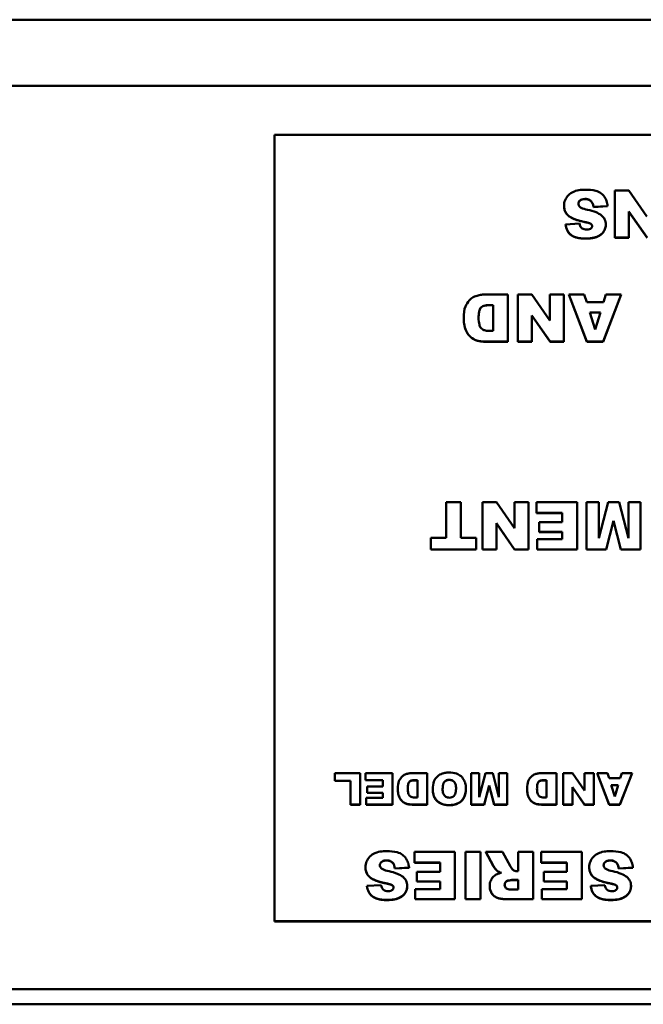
# Model space of a CAD drawing. Header units: inches. Extents: x 7.4 to 53, y 27.5 to 52.4.
# Tile 92 of 128: x 39.3 to 40.8, y 49.9 to 52.4. Entities that reach past the tile are written whole.
import ezdxf

# ---------------------------------------------------------------- set-up
doc = ezdxf.new("R2010")
doc.units = ezdxf.units.IN
doc.header["$MEASUREMENT"] = 0
doc.layers.add('Visible Edges(ANSI)', color=7, linetype='Continuous', lineweight=50)
doc.layers.add('Visible Tangent Edges(ANSI)', color=7, linetype='Continuous', lineweight=50)

msp = doc.modelspace()

# ---------------------------------------------------------------- linework, layer by layer
at = {"layer": 'Visible Edges(ANSI)'}
for p, q in [((24.3448, 52.3937), (51.8448, 52.3937)), ((39.919, 52.1057), (43.919, 52.1057)), ((39.919, 50.1421), (39.919, 52.1057)), ((40.8042, 51.9671), (40.7692, 51.9671)), ((40.7692, 51.9671), (40.7692, 51.8493)), ((40.8493, 51.9022), (40.8042, 51.9671)), ((40.6421, 51.9284), (40.6421, 51.9288)), ((40.7111, 51.9385), (40.7111, 51.9389)), ((40.7158, 51.9259), (40.7511, 51.9281)), ((40.7511, 51.9277), (40.7158, 51.9256)), ((40.7158, 51.9256), (40.7158, 51.9259)), ((40.7511, 51.9277), (40.7511, 51.9281)), ((40.8042, 51.9145), (40.8495, 51.8493)), ((40.8042, 51.8493), (40.8042, 51.9145)), ((40.8495, 51.8489), (40.8042, 51.9141)), ((40.681, 51.8844), (40.646, 51.8824)), ((40.646, 51.882), (40.646, 51.8824)), ((40.6971, 51.8875), (40.6971, 51.8878)), ((40.7095, 51.8831), (40.7095, 51.8835)), ((40.7466, 51.8813), (40.7466, 51.8817)), ((40.7692, 51.8493), (40.8042, 51.8493)), ((40.7692, 51.8489), (40.7692, 51.8493)), ((40.8042, 51.8489), (40.7692, 51.8489)), ((40.8042, 51.8489), (40.8042, 51.8493)), ((40.5018, 51.7075), (40.4467, 51.7075)), ((40.5018, 51.5897), (40.5018, 51.7075)), ((40.562, 51.7075), (40.527, 51.7075)), ((40.527, 51.7075), (40.527, 51.5897)), ((40.607, 51.6426), (40.562, 51.7075)), ((40.6419, 51.7075), (40.607, 51.7075)), ((40.607, 51.7075), (40.607, 51.6426)), ((40.6419, 51.5897), (40.6419, 51.7075)), ((40.6928, 51.7075), (40.654, 51.7075)), ((40.654, 51.7075), (40.6991, 51.5897)), ((40.654, 51.7071), (40.654, 51.7075)), ((40.6991, 51.5893), (40.654, 51.7071)), ((40.6988, 51.688), (40.6928, 51.7075)), ((40.7396, 51.5897), (40.7848, 51.7075)), ((40.7848, 51.7071), (40.7396, 51.5893)), ((40.7469, 51.7075), (40.741, 51.688)), ((40.7848, 51.7075), (40.7469, 51.7075)), ((40.7848, 51.7071), (40.7848, 51.7075)), ((40.4556, 51.6807), (40.4647, 51.6807)), ((40.4647, 51.6804), (40.4556, 51.6804)), ((40.4647, 51.6807), (40.4647, 51.6163)), ((40.741, 51.688), (40.6988, 51.688)), ((40.562, 51.6549), (40.6073, 51.5897)), ((40.562, 51.5897), (40.562, 51.6549)), ((40.6073, 51.5893), (40.562, 51.6545)), ((40.7066, 51.6625), (40.7329, 51.6625)), ((40.7198, 51.6202), (40.7066, 51.6625)), ((40.7328, 51.6621), (40.7067, 51.6621)), ((40.7329, 51.6625), (40.7198, 51.6202)), ((40.3914, 51.6478), (40.3914, 51.6482)), ((40.4647, 51.6163), (40.4555, 51.6163)), ((40.4467, 51.5897), (40.5018, 51.5897)), ((40.5018, 51.5893), (40.4467, 51.5893)), ((40.5018, 51.5893), (40.5018, 51.5897)), ((40.527, 51.5897), (40.562, 51.5897)), ((40.527, 51.5893), (40.527, 51.5897)), ((40.562, 51.5893), (40.527, 51.5893)), ((40.562, 51.5893), (40.562, 51.5897)), ((40.6073, 51.5897), (40.6419, 51.5897)), ((40.6073, 51.5893), (40.6073, 51.5897)), ((40.6419, 51.5893), (40.6073, 51.5893)), ((40.6419, 51.5893), (40.6419, 51.5897)), ((40.6991, 51.5897), (40.7396, 51.5897)), ((40.6991, 51.5893), (40.6991, 51.5897)), ((40.7396, 51.5893), (40.6991, 51.5893)), ((40.7396, 51.5893), (40.7396, 51.5897)), ((40.3844, 51.1883), (40.3473, 51.1883)), ((40.3473, 51.1883), (40.3473, 51.0996)), ((40.3844, 51.0996), (40.3844, 51.1883)), ((40.4734, 51.1883), (40.4384, 51.1883)), ((40.4384, 51.1883), (40.4384, 51.0705)), ((40.5184, 51.1235), (40.4734, 51.1883)), ((40.5533, 51.1883), (40.5184, 51.1883)), ((40.5184, 51.1883), (40.5184, 51.1235)), ((40.5533, 51.0705), (40.5533, 51.1883)), ((40.6747, 51.1883), (40.5735, 51.1883)), ((40.5735, 51.1883), (40.5735, 51.1617)), ((40.6747, 51.0705), (40.6747, 51.1883)), ((40.7289, 51.1883), (40.6985, 51.1883)), ((40.6985, 51.1883), (40.6985, 51.0705)), ((40.7522, 51.1883), (40.7289, 51.0984)), ((40.7289, 51.0984), (40.7289, 51.1883)), ((40.7797, 51.1883), (40.7522, 51.1883)), ((40.803, 51.0984), (40.7797, 51.1883)), ((40.8334, 51.1883), (40.803, 51.1883)), ((40.803, 51.1883), (40.803, 51.0984)), ((40.8334, 51.0705), (40.8334, 51.1883)), ((40.5735, 51.1617), (40.6375, 51.1617)), ((40.5735, 51.1613), (40.5735, 51.1617)), ((40.6375, 51.1613), (40.5735, 51.1613)), ((40.6375, 51.1617), (40.6375, 51.1384)), ((40.4734, 51.1357), (40.5187, 51.0705)), ((40.4734, 51.0705), (40.4734, 51.1357)), ((40.5187, 51.0701), (40.4734, 51.1353)), ((40.6375, 51.1384), (40.5799, 51.1384)), ((40.5799, 51.1384), (40.5799, 51.1144)), ((40.7472, 51.0705), (40.7658, 51.1422)), ((40.7658, 51.1418), (40.7472, 51.0701)), ((40.7658, 51.1422), (40.7845, 51.0705)), ((40.7658, 51.1418), (40.7658, 51.1422)), ((40.7845, 51.0701), (40.7658, 51.1418)), ((40.5799, 51.1144), (40.6375, 51.1144)), ((40.5799, 51.114), (40.5799, 51.1144)), ((40.6375, 51.114), (40.5799, 51.114)), ((40.6375, 51.1144), (40.6375, 51.0957)), ((40.3094, 51.0996), (40.3094, 51.0705)), ((40.3473, 51.0996), (40.3094, 51.0996)), ((40.4222, 51.0996), (40.3844, 51.0996)), ((40.4222, 51.0705), (40.4222, 51.0996)), ((40.5754, 51.0957), (40.5754, 51.0705)), ((40.6375, 51.0957), (40.5754, 51.0957)), ((40.3094, 51.0705), (40.4222, 51.0705)), ((40.3094, 51.0701), (40.3094, 51.0705)), ((40.4222, 51.0701), (40.3094, 51.0701)), ((40.4222, 51.0701), (40.4222, 51.0705)), ((40.4384, 51.0705), (40.4734, 51.0705)), ((40.4384, 51.0701), (40.4384, 51.0705)), ((40.4734, 51.0701), (40.4384, 51.0701)), ((40.4734, 51.0701), (40.4734, 51.0705)), ((40.5187, 51.0705), (40.5533, 51.0705)), ((40.5187, 51.0701), (40.5187, 51.0705)), ((40.5533, 51.0701), (40.5187, 51.0701)), ((40.5533, 51.0701), (40.5533, 51.0705)), ((40.5754, 51.0705), (40.6747, 51.0705)), ((40.5754, 51.0701), (40.5754, 51.0705)), ((40.6747, 51.0701), (40.5754, 51.0701)), ((40.6747, 51.0701), (40.6747, 51.0705)), ((40.6985, 51.0705), (40.7472, 51.0705)), ((40.6985, 51.0701), (40.6985, 51.0705)), ((40.7472, 51.0701), (40.6985, 51.0701)), ((40.7472, 51.0701), (40.7472, 51.0705)), ((40.7845, 51.0705), (40.8334, 51.0705)), ((40.7845, 51.0701), (40.7845, 51.0705)), ((40.8334, 51.0701), (40.7845, 51.0701)), ((40.8334, 51.0701), (40.8334, 51.0705)), ((40.133, 50.5118), (40.0697, 50.5118)), ((40.0697, 50.5118), (40.0697, 50.4925)), ((40.133, 50.4333), (40.133, 50.5118)), ((40.2138, 50.5118), (40.1463, 50.5118)), ((40.1463, 50.5118), (40.1463, 50.4941)), ((40.1463, 50.4941), (40.189, 50.4941)), ((40.1463, 50.4937), (40.1463, 50.4941)), ((40.189, 50.4937), (40.1463, 50.4937)), ((40.189, 50.4941), (40.189, 50.4786)), ((40.2138, 50.4333), (40.2138, 50.5118)), ((40.3004, 50.5118), (40.2637, 50.5118)), ((40.2696, 50.494), (40.2757, 50.494)), ((40.2757, 50.4936), (40.2696, 50.4936)), ((40.2757, 50.494), (40.2757, 50.4511)), ((40.3004, 50.4333), (40.3004, 50.5118)), ((40.43, 50.5118), (40.4098, 50.5118)), ((40.4098, 50.5118), (40.4098, 50.4333)), ((40.4456, 50.5118), (40.43, 50.4519)), ((40.43, 50.4519), (40.43, 50.5118)), ((40.4639, 50.5118), (40.4456, 50.5118)), ((40.4795, 50.4519), (40.4639, 50.5118)), ((40.4997, 50.5118), (40.4795, 50.5118)), ((40.4795, 50.5118), (40.4795, 50.4519)), ((40.4997, 50.4333), (40.4997, 50.5118)), ((40.6234, 50.5118), (40.5867, 50.5118)), ((40.5926, 50.494), (40.5987, 50.494)), ((40.5987, 50.4936), (40.5926, 50.4936)), ((40.5987, 50.494), (40.5987, 50.4511)), ((40.6234, 50.4333), (40.6234, 50.5118)), ((40.6635, 50.5118), (40.6402, 50.5118)), ((40.6402, 50.5118), (40.6402, 50.4333)), ((40.6935, 50.4686), (40.6635, 50.5118)), ((40.7168, 50.5118), (40.6935, 50.5118)), ((40.6935, 50.5118), (40.6935, 50.4686)), ((40.7168, 50.4333), (40.7168, 50.5118)), ((40.7507, 50.5118), (40.7249, 50.5118)), ((40.7249, 50.5118), (40.7549, 50.4333)), ((40.7249, 50.5115), (40.7249, 50.5118)), ((40.7549, 50.4329), (40.7249, 50.5115)), ((40.7547, 50.4988), (40.7507, 50.5118)), ((40.7828, 50.4988), (40.7547, 50.4988)), ((40.7819, 50.4333), (40.812, 50.5118)), ((40.812, 50.5115), (40.7819, 50.4329)), ((40.7868, 50.5118), (40.7828, 50.4988)), ((40.812, 50.5118), (40.7868, 50.5118)), ((40.812, 50.5115), (40.812, 50.5118)), ((40.0697, 50.4925), (40.1083, 50.4925)), ((40.0697, 50.4921), (40.0697, 50.4925)), ((40.1083, 50.4921), (40.0697, 50.4921)), ((40.1083, 50.4925), (40.1083, 50.4333)), ((40.189, 50.4786), (40.1505, 50.4786)), ((40.1505, 50.4786), (40.1505, 50.4626)), ((40.2268, 50.4719), (40.2268, 50.4723)), ((40.3141, 50.4716), (40.3141, 50.472)), ((40.397, 50.4722), (40.397, 50.4726)), ((40.4423, 50.4333), (40.4547, 50.4811)), ((40.4547, 50.4807), (40.4423, 50.4329)), ((40.4547, 50.4811), (40.4672, 50.4333)), ((40.4547, 50.4807), (40.4547, 50.4811)), ((40.4672, 50.4329), (40.4547, 50.4807)), ((40.5498, 50.4719), (40.5498, 50.4723)), ((40.6635, 50.4768), (40.6937, 50.4333)), ((40.6635, 50.4333), (40.6635, 50.4768)), ((40.6937, 50.4329), (40.6635, 50.4764)), ((40.7599, 50.4818), (40.7775, 50.4818)), ((40.7687, 50.4536), (40.7599, 50.4818)), ((40.7773, 50.4815), (40.76, 50.4815)), ((40.7775, 50.4818), (40.7687, 50.4536)), ((40.1475, 50.4501), (40.1475, 50.4333)), ((40.189, 50.4501), (40.1475, 50.4501)), ((40.1505, 50.4626), (40.189, 50.4626)), ((40.1505, 50.4622), (40.1505, 50.4626)), ((40.189, 50.4622), (40.1505, 50.4622)), ((40.189, 50.4626), (40.189, 50.4501)), ((40.2757, 50.4511), (40.2695, 50.4511)), ((40.5987, 50.4511), (40.5925, 50.4511)), ((40.1083, 50.4333), (40.133, 50.4333)), ((40.1083, 50.4329), (40.1083, 50.4333)), ((40.133, 50.4329), (40.1083, 50.4329)), ((40.133, 50.4329), (40.133, 50.4333)), ((40.1475, 50.4333), (40.2138, 50.4333)), ((40.1475, 50.4329), (40.1475, 50.4333)), ((40.2138, 50.4329), (40.1475, 50.4329)), ((40.2138, 50.4329), (40.2138, 50.4333)), ((40.2637, 50.4333), (40.3004, 50.4333)), ((40.3004, 50.4329), (40.2637, 50.4329)), ((40.3004, 50.4329), (40.3004, 50.4333)), ((40.4098, 50.4333), (40.4423, 50.4333)), ((40.4098, 50.4329), (40.4098, 50.4333)), ((40.4423, 50.4329), (40.4098, 50.4329)), ((40.4423, 50.4329), (40.4423, 50.4333)), ((40.4672, 50.4333), (40.4997, 50.4333)), ((40.4672, 50.4329), (40.4672, 50.4333)), ((40.4997, 50.4329), (40.4672, 50.4329)), ((40.4997, 50.4329), (40.4997, 50.4333)), ((40.5867, 50.4333), (40.6234, 50.4333)), ((40.6234, 50.4329), (40.5867, 50.4329)), ((40.6234, 50.4329), (40.6234, 50.4333)), ((40.6402, 50.4333), (40.6635, 50.4333)), ((40.6402, 50.4329), (40.6402, 50.4333)), ((40.6635, 50.4329), (40.6402, 50.4329)), ((40.6635, 50.4329), (40.6635, 50.4333)), ((40.6937, 50.4333), (40.7168, 50.4333)), ((40.6937, 50.4329), (40.6937, 50.4333)), ((40.7168, 50.4329), (40.6937, 50.4329)), ((40.7168, 50.4329), (40.7168, 50.4333)), ((40.7549, 50.4333), (40.7819, 50.4333)), ((40.7549, 50.4329), (40.7549, 50.4333)), ((40.7819, 50.4329), (40.7549, 50.4329)), ((40.7819, 50.4329), (40.7819, 50.4333)), ((40.3695, 50.3149), (40.2684, 50.3149)), ((40.2684, 50.3149), (40.2684, 50.2882)), ((40.3695, 50.1971), (40.3695, 50.3149)), ((40.3961, 50.3149), (40.3961, 50.1971)), ((40.4333, 50.3149), (40.3961, 50.3149)), ((40.4333, 50.1971), (40.4333, 50.3149)), ((40.4887, 50.3149), (40.4468, 50.3149)), ((40.4468, 50.3149), (40.4647, 50.2808)), ((40.4468, 50.3145), (40.4468, 50.3149)), ((40.4647, 50.2804), (40.4468, 50.3145)), ((40.5085, 50.2788), (40.4887, 50.3149)), ((40.5647, 50.3149), (40.5274, 50.3149)), ((40.5274, 50.3149), (40.5274, 50.267)), ((40.5647, 50.1971), (40.5647, 50.3149)), ((40.6865, 50.3149), (40.5853, 50.3149)), ((40.5853, 50.3149), (40.5853, 50.2882)), ((40.6865, 50.1971), (40.6865, 50.3149)), ((40.1458, 50.2762), (40.1458, 50.2766)), ((40.2149, 50.2863), (40.2149, 50.2866)), ((40.2195, 50.2737), (40.2549, 50.2759)), ((40.2549, 50.2755), (40.2195, 50.2733)), ((40.2195, 50.2733), (40.2195, 50.2737)), ((40.2549, 50.2755), (40.2549, 50.2759)), ((40.2684, 50.2882), (40.3324, 50.2882)), ((40.2684, 50.2879), (40.2684, 50.2882)), ((40.3324, 50.2879), (40.2684, 50.2879)), ((40.3324, 50.2882), (40.3324, 50.265)), ((40.5853, 50.2882), (40.6493, 50.2882)), ((40.5853, 50.2879), (40.5853, 50.2882)), ((40.6493, 50.2879), (40.5853, 50.2879)), ((40.6493, 50.2882), (40.6493, 50.265)), ((40.7051, 50.2762), (40.7051, 50.2766)), ((40.7741, 50.2863), (40.7741, 50.2866)), ((40.7787, 50.2737), (40.8141, 50.2759)), ((40.8141, 50.2755), (40.7787, 50.2733)), ((40.7787, 50.2733), (40.7787, 50.2737)), ((40.8141, 50.2755), (40.8141, 50.2759)), ((40.3324, 50.265), (40.2747, 50.265)), ((40.2747, 50.265), (40.2747, 50.241)), ((40.4758, 50.2668), (40.4758, 50.2671)), ((40.5274, 50.267), (40.5242, 50.267)), ((40.6493, 50.265), (40.5916, 50.265)), ((40.5916, 50.265), (40.5916, 50.241)), ((40.1848, 50.2322), (40.1498, 50.2302)), ((40.1498, 50.2298), (40.1498, 50.2302)), ((40.2008, 50.2352), (40.2008, 50.2356)), ((40.2133, 50.2309), (40.2133, 50.2313)), ((40.2504, 50.2291), (40.2504, 50.2295)), ((40.2702, 50.2222), (40.2702, 50.1971)), ((40.3324, 50.2222), (40.2702, 50.2222)), ((40.2747, 50.241), (40.3324, 50.241)), ((40.2747, 50.2406), (40.2747, 50.241)), ((40.3324, 50.2406), (40.2747, 50.2406)), ((40.3324, 50.241), (40.3324, 50.2222)), ((40.4565, 50.2293), (40.4565, 50.2297)), ((40.5118, 50.2448), (40.5274, 50.2448)), ((40.5274, 50.2444), (40.5118, 50.2444)), ((40.5274, 50.2448), (40.5274, 50.2209)), ((40.5871, 50.2222), (40.5871, 50.1971)), ((40.6493, 50.2222), (40.5871, 50.2222)), ((40.5916, 50.241), (40.6493, 50.241)), ((40.5916, 50.2406), (40.5916, 50.241)), ((40.6493, 50.2406), (40.5916, 50.2406)), ((40.6493, 50.241), (40.6493, 50.2222)), ((40.744, 50.2322), (40.709, 50.2302)), ((40.709, 50.2298), (40.709, 50.2302)), ((40.76, 50.2352), (40.76, 50.2356)), ((40.7725, 50.2309), (40.7725, 50.2313)), ((40.8096, 50.2291), (40.8096, 50.2295)), ((40.5274, 50.2209), (40.5113, 50.2209)), ((40.2702, 50.1971), (40.3695, 50.1971)), ((40.2702, 50.1967), (40.2702, 50.1971)), ((40.3695, 50.1967), (40.2702, 50.1967)), ((40.3695, 50.1967), (40.3695, 50.1971)), ((40.3961, 50.1971), (40.4333, 50.1971)), ((40.3961, 50.1967), (40.3961, 50.1971)), ((40.4333, 50.1967), (40.3961, 50.1967)), ((40.4333, 50.1967), (40.4333, 50.1971)), ((40.5029, 50.1971), (40.5647, 50.1971)), ((40.5647, 50.1967), (40.5029, 50.1967)), ((40.5647, 50.1967), (40.5647, 50.1971)), ((40.5871, 50.1971), (40.6865, 50.1971)), ((40.5871, 50.1967), (40.5871, 50.1971)), ((40.6865, 50.1967), (40.5871, 50.1967)), ((40.6865, 50.1967), (40.6865, 50.1971)), ((43.919, 50.1421), (39.919, 50.1421)), ((39.919, 50.1411), (39.919, 50.1421)), ((39.919, 50.1411), (43.919, 50.1411))]:
    msp.add_line(p, q, dxfattribs=at)
for points, degree, knots in [([(40.6953, 51.9691), (40.6899, 51.9691), (40.6844, 51.9688), (40.6727, 51.9668), (40.6685, 51.9651), (40.6613, 51.962), (40.657, 51.9592), (40.6489, 51.9512), (40.6464, 51.9466), (40.643, 51.9386), (40.6421, 51.9338), (40.6421, 51.9288)], 3, [-0.1116521, -0.1116521, -0.1116521, -0.1116521, -0.1016227, -0.1016227, -0.0895655, -0.0895655, -0.0666991, -0.0666991, -0.0389809, -0.0389809, 0, 0, 0, 0]), ([(40.7511, 51.9281), (40.7507, 51.9325), (40.7499, 51.9369), (40.747, 51.945), (40.745, 51.9487), (40.7412, 51.9539), (40.7388, 51.9571), (40.7311, 51.9628), (40.7263, 51.9648), (40.7132, 51.9685), (40.7039, 51.9691), (40.6953, 51.9691)], 3, [-0.2792457, -0.2792457, -0.2792457, -0.2792457, -0.2067611, -0.2067611, -0.1382631, -0.1382631, -0.1032784, -0.1032784, -0.0650505, -0.0650505, 0, 0, 0, 0]), ([(40.6781, 51.9339), (40.6781, 51.9346), (40.6782, 51.9353), (40.6785, 51.9367), (40.6787, 51.9374), (40.6797, 51.9395), (40.6807, 51.9407), (40.683, 51.9429), (40.6845, 51.9439), (40.6892, 51.9457), (40.6919, 51.946), (40.6946, 51.946)], 3, [-0.0719674, -0.0719674, -0.0719674, -0.0719674, -0.06379806, -0.06379806, -0.05568408, -0.05568408, -0.03812483, -0.03812483, -0.02053126, -0.02053126, 0, 0, 0, 0]), ([(40.6946, 51.9456), (40.6868, 51.9456), (40.6782, 51.9383), (40.6781, 51.9337)], 2, [0, 0, 0, 1, 1.97973, 1.97973, 1.97973]), ([(40.6946, 51.946), (40.6966, 51.946), (40.6986, 51.9458), (40.7023, 51.945), (40.704, 51.9444), (40.7078, 51.9423), (40.7096, 51.9408), (40.7111, 51.9389)], 3, [-0.04785209, -0.04785209, -0.04785209, -0.04785209, -0.0326965, -0.0326965, -0.01886617, -0.01886617, 0, 0, 0, 0]), ([(40.6421, 51.9288), (40.6421, 51.9253), (40.6426, 51.9218), (40.6445, 51.9156), (40.646, 51.9124), (40.6509, 51.9057), (40.6545, 51.9028), (40.6635, 51.8973), (40.6726, 51.8931), (40.6971, 51.8878)], 3, [-0.5995832, -0.5995832, -0.5995832, -0.5995832, -0.4581175, -0.4581175, -0.3374607, -0.3374607, -0.1905298, -0.1905298, 0, 0, 0, 0]), ([(40.6823, 51.9257), (40.6815, 51.9264), (40.6808, 51.9271), (40.6797, 51.9286), (40.6792, 51.9294), (40.6784, 51.9314), (40.6781, 51.9326), (40.6781, 51.9339)], 3, [-0.02452063, -0.02452063, -0.02452063, -0.02452063, -0.01688069, -0.01688069, -0.00993742, -0.00993742, 0, 0, 0, 0]), ([(40.7012, 51.9188), (40.6947, 51.9202), (40.6891, 51.9219), (40.6842, 51.9243), (40.6831, 51.9249), (40.6823, 51.9257)], 3, [-0.03678535, -0.03678535, -0.03678535, -0.03678535, -0.00878684, -0.00878684, 0, 0, 0, 0]), ([(40.7111, 51.9389), (40.7124, 51.9372), (40.7133, 51.9353), (40.7149, 51.931), (40.7154, 51.9284), (40.7158, 51.9259)], 3, [-0.03547416, -0.03547416, -0.03547416, -0.03547416, -0.01963103, -0.01963103, 0, 0, 0, 0]), ([(40.7361, 51.9045), (40.7321, 51.9079), (40.727, 51.9106), (40.7156, 51.9153), (40.7082, 51.9173), (40.7012, 51.9188)], 3, [-0.09455123, -0.09455123, -0.09455123, -0.09455123, -0.05439136, -0.05439136, 0, 0, 0, 0]), ([(40.7466, 51.8817), (40.7466, 51.8841), (40.7464, 51.8865), (40.7453, 51.8911), (40.7446, 51.8932), (40.7417, 51.8988), (40.7392, 51.9019), (40.7361, 51.9045)], 3, [-0.06735087, -0.06735087, -0.06735087, -0.06735087, -0.04875334, -0.04875334, -0.03105094, -0.03105094, 0, 0, 0, 0]), ([(40.646, 51.8824), (40.6467, 51.877), (40.6481, 51.8716), (40.6525, 51.8632), (40.6549, 51.8601), (40.6604, 51.8555), (40.6642, 51.8528), (40.6783, 51.8481), (40.6873, 51.8472), (40.6956, 51.8472)], 3, [-0.265126, -0.265126, -0.265126, -0.265126, -0.1774462, -0.1774462, -0.1131793, -0.1131793, -0.0632734, -0.0632734, 0, 0, 0, 0]), ([(40.6993, 51.8692), (40.6969, 51.8692), (40.6945, 51.8695), (40.6905, 51.8707), (40.6888, 51.8714), (40.6863, 51.8733), (40.6849, 51.8746), (40.6823, 51.879), (40.6815, 51.8817), (40.681, 51.8844)], 3, [-0.09840579, -0.09840579, -0.09840579, -0.09840579, -0.0658385, -0.0658385, -0.0397251, -0.0397251, -0.02123876, -0.02123876, 0, 0, 0, 0]), ([(40.6956, 51.8472), (40.7013, 51.8472), (40.7073, 51.8476), (40.7196, 51.8496), (40.7236, 51.8512), (40.7301, 51.8541), (40.7339, 51.8565), (40.7409, 51.8633), (40.743, 51.8672), (40.7458, 51.8738), (40.7466, 51.8777), (40.7466, 51.8817)], 3, [-0.09735248, -0.09735248, -0.09735248, -0.09735248, -0.08733388, -0.08733388, -0.07554372, -0.07554372, -0.05557704, -0.05557704, -0.03149812, -0.03149812, 0, 0, 0, 0]), ([(40.6971, 51.8878), (40.7014, 51.887), (40.7051, 51.886), (40.7082, 51.8845), (40.709, 51.884), (40.7095, 51.8835)], 3, [-0.02660079, -0.02660079, -0.02660079, -0.02660079, -0.00578557, -0.00578557, 0, 0, 0, 0]), ([(40.7123, 51.8785), (40.7123, 51.8779), (40.7122, 51.8773), (40.712, 51.8761), (40.7118, 51.8755), (40.711, 51.8739), (40.7103, 51.873), (40.7086, 51.8715), (40.7075, 51.8708), (40.7037, 51.8695), (40.7014, 51.8692), (40.6993, 51.8692)], 3, [-0.06266337, -0.06266337, -0.06266337, -0.06266337, -0.05428358, -0.05428358, -0.04620224, -0.04620224, -0.03049361, -0.03049361, -0.01657494, -0.01657494, 0, 0, 0, 0]), ([(40.7095, 51.8835), (40.7101, 51.8831), (40.7105, 51.8826), (40.7113, 51.8816), (40.7116, 51.8811), (40.7122, 51.8799), (40.7123, 51.8792), (40.7123, 51.8785)], 3, [-0.01527857, -0.01527857, -0.01527857, -0.01527857, -0.01009745, -0.01009745, -0.00551869, -0.00551869, 0, 0, 0, 0]), ([(40.4247, 51.7043), (40.4203, 51.7032), (40.4163, 51.7013), (40.4098, 51.6967), (40.4059, 51.6936), (40.3984, 51.6837), (40.3964, 51.6791), (40.3926, 51.6699), (40.3914, 51.6598), (40.3914, 51.6482)], 3, [-0.1581674, -0.1581674, -0.1581674, -0.1581674, -0.132027, -0.132027, -0.1115569, -0.1115569, -0.0901642, -0.0901642, 0, 0, 0, 0]), ([(40.4467, 51.7075), (40.4432, 51.7075), (40.4397, 51.7072), (40.4323, 51.7062), (40.4285, 51.7053), (40.4247, 51.7043)], 3, [-0.05661652, -0.05661652, -0.05661652, -0.05661652, -0.02996218, -0.02996218, 0, 0, 0, 0]), ([(40.4287, 51.6489), (40.4287, 51.6535), (40.4289, 51.6588), (40.4302, 51.6659), (40.431, 51.669), (40.4339, 51.6738), (40.4352, 51.6754), (40.4386, 51.6781), (40.4404, 51.6788), (40.4457, 51.6804), (40.4505, 51.6807), (40.4556, 51.6807)], 3, [-0.146535, -0.146535, -0.146535, -0.146535, -0.0984147, -0.0984147, -0.0714888, -0.0714888, -0.056406, -0.056406, -0.0389606, -0.0389606, 0, 0, 0, 0]), ([(40.4556, 51.6804), (40.4441, 51.6804), (40.4342, 51.6753), (40.4287, 51.6627), (40.4287, 51.6487)], 2, [0, 0, 0, 1, 2, 2.992859, 2.992859, 2.992859]), ([(40.4555, 51.6163), (40.4522, 51.6163), (40.4488, 51.6166), (40.4431, 51.618), (40.4406, 51.6189), (40.4361, 51.6218), (40.4348, 51.6234), (40.4324, 51.6265), (40.4313, 51.6293), (40.4292, 51.637), (40.4287, 51.643), (40.4287, 51.6489)], 3, [-0.1002979, -0.1002979, -0.1002979, -0.1002979, -0.0889751, -0.0889751, -0.0799888, -0.0799888, -0.0703121, -0.0703121, -0.0458612, -0.0458612, 0, 0, 0, 0]), ([(40.3914, 51.6482), (40.3914, 51.642), (40.392, 51.6357), (40.3948, 51.6226), (40.3969, 51.6174), (40.4016, 51.6091), (40.4048, 51.6046), (40.4142, 51.5968), (40.419, 51.5945), (40.4294, 51.5906), (40.438, 51.5897), (40.4467, 51.5897)], 3, [-0.176752, -0.176752, -0.176752, -0.176752, -0.15182, -0.15182, -0.1230042, -0.1230042, -0.094791, -0.094791, -0.066221, -0.066221, 0, 0, 0, 0]), ([(40.2489, 50.5097), (40.2461, 50.509), (40.2434, 50.5077), (40.239, 50.5047), (40.2365, 50.5026), (40.2314, 50.496), (40.2301, 50.4929), (40.2276, 50.4868), (40.2268, 50.4801), (40.2268, 50.4723)], 3, [-0.1054449, -0.1054449, -0.1054449, -0.1054449, -0.088018, -0.088018, -0.0743713, -0.0743713, -0.0601094, -0.0601094, 0, 0, 0, 0]), ([(40.2637, 50.5118), (40.2613, 50.5118), (40.259, 50.5116), (40.2541, 50.5109), (40.2515, 50.5104), (40.2489, 50.5097)], 3, [-0.03774435, -0.03774435, -0.03774435, -0.03774435, -0.01997479, -0.01997479, 0, 0, 0, 0]), ([(40.2516, 50.4728), (40.2516, 50.4758), (40.2518, 50.4794), (40.2527, 50.4841), (40.2532, 50.4862), (40.2551, 50.4894), (40.256, 50.4904), (40.2582, 50.4922), (40.2594, 50.4927), (40.263, 50.4938), (40.2662, 50.494), (40.2696, 50.494)], 3, [-0.09769002, -0.09769002, -0.09769002, -0.09769002, -0.06560983, -0.06560983, -0.04765919, -0.04765919, -0.03760398, -0.03760398, -0.0259737, -0.0259737, 0, 0, 0, 0]), ([(40.2696, 50.4936), (40.2619, 50.4936), (40.2553, 50.4902), (40.2517, 50.4819), (40.2516, 50.4726)], 2, [0, 0, 0, 1, 2, 2.989279, 2.989279, 2.989279]), ([(40.3547, 50.5132), (40.3511, 50.5132), (40.3475, 50.5129), (40.3408, 50.5117), (40.3377, 50.5108), (40.3312, 50.5078), (40.3274, 50.5053), (40.3217, 50.4993), (40.319, 50.4958), (40.3148, 50.4849), (40.3141, 50.4783), (40.3141, 50.472)], 3, [-0.2313697, -0.2313697, -0.2313697, -0.2313697, -0.1842829, -0.1842829, -0.1425294, -0.1425294, -0.0898686, -0.0898686, -0.0489073, -0.0489073, 0, 0, 0, 0]), ([(40.3388, 50.4717), (40.3388, 50.4775), (40.3395, 50.4826), (40.3418, 50.4882), (40.3428, 50.4896), (40.3454, 50.4922), (40.347, 50.4932), (40.3508, 50.4947), (40.3532, 50.4951), (40.3555, 50.4951)], 3, [-0.07584095, -0.07584095, -0.07584095, -0.07584095, -0.04621762, -0.04621762, -0.03199031, -0.03199031, -0.01778797, -0.01778797, 0, 0, 0, 0]), ([(40.3555, 50.4947), (40.3476, 50.4947), (40.3388, 50.4845), (40.3388, 50.4715)], 2, [0, 0, 0, 1, 1.992092, 1.992092, 1.992092]), ([(40.397, 50.4726), (40.397, 50.4764), (40.3967, 50.4801), (40.3953, 50.4871), (40.3943, 50.4902), (40.391, 50.4967), (40.3884, 50.5006), (40.3812, 50.5071), (40.3773, 50.5091), (40.3678, 50.5125), (40.3611, 50.5132), (40.3547, 50.5132)], 3, [-0.1540541, -0.1540541, -0.1540541, -0.1540541, -0.1276702, -0.1276702, -0.1042184, -0.1042184, -0.0769723, -0.0769723, -0.04865, -0.04865, 0, 0, 0, 0]), ([(40.3555, 50.4951), (40.3571, 50.4951), (40.3587, 50.4949), (40.3617, 50.4941), (40.3631, 50.4936), (40.3661, 50.4917), (40.3673, 50.4905), (40.3693, 50.4881), (40.3702, 50.4861), (40.372, 50.4805), (40.3723, 50.4764), (40.3723, 50.4728)], 3, [-0.06208102, -0.06208102, -0.06208102, -0.06208102, -0.05694469, -0.05694469, -0.05219523, -0.05219523, -0.04538502, -0.04538502, -0.02858013, -0.02858013, 0, 0, 0, 0]), ([(40.3723, 50.4726), (40.3723, 50.4843), (40.3633, 50.4947), (40.3555, 50.4947)], 2, [0.007987, 0.007987, 0.007987, 1, 2, 2, 2]), ([(40.572, 50.5097), (40.5691, 50.509), (40.5664, 50.5077), (40.562, 50.5047), (40.5595, 50.5026), (40.5544, 50.496), (40.5531, 50.4929), (40.5506, 50.4868), (40.5498, 50.4801), (40.5498, 50.4723)], 3, [-0.1054449, -0.1054449, -0.1054449, -0.1054449, -0.088018, -0.088018, -0.0743713, -0.0743713, -0.0601094, -0.0601094, 0, 0, 0, 0]), ([(40.5867, 50.5118), (40.5843, 50.5118), (40.582, 50.5116), (40.5771, 50.5109), (40.5745, 50.5104), (40.572, 50.5097)], 3, [-0.03774435, -0.03774435, -0.03774435, -0.03774435, -0.01997479, -0.01997479, 0, 0, 0, 0]), ([(40.5746, 50.4728), (40.5746, 50.4758), (40.5748, 50.4794), (40.5757, 50.4841), (40.5762, 50.4862), (40.5781, 50.4894), (40.579, 50.4904), (40.5812, 50.4922), (40.5824, 50.4927), (40.586, 50.4938), (40.5892, 50.494), (40.5926, 50.494)], 3, [-0.09769002, -0.09769002, -0.09769002, -0.09769002, -0.06560983, -0.06560983, -0.04765919, -0.04765919, -0.03760398, -0.03760398, -0.0259737, -0.0259737, 0, 0, 0, 0]), ([(40.5926, 50.4936), (40.5849, 50.4936), (40.5783, 50.4902), (40.5747, 50.4819), (40.5746, 50.4726)], 2, [0, 0, 0, 1, 2, 2.989279, 2.989279, 2.989279]), ([(40.2268, 50.4723), (40.2268, 50.4681), (40.2272, 50.464), (40.2291, 50.4552), (40.2305, 50.4518), (40.2336, 50.4462), (40.2357, 50.4433), (40.242, 50.438), (40.2452, 50.4365), (40.2521, 50.4339), (40.2579, 50.4333), (40.2637, 50.4333)], 3, [-0.1178347, -0.1178347, -0.1178347, -0.1178347, -0.1012133, -0.1012133, -0.0820028, -0.0820028, -0.063194, -0.063194, -0.0441473, -0.0441473, 0, 0, 0, 0]), ([(40.2695, 50.4511), (40.2673, 50.4511), (40.2651, 50.4512), (40.2612, 50.4522), (40.2596, 50.4528), (40.2566, 50.4547), (40.2557, 50.4558), (40.2541, 50.4579), (40.2534, 50.4597), (40.252, 50.4648), (40.2516, 50.4688), (40.2516, 50.4728)], 3, [-0.06686526, -0.06686526, -0.06686526, -0.06686526, -0.05931675, -0.05931675, -0.05332585, -0.05332585, -0.04687474, -0.04687474, -0.03057416, -0.03057416, 0, 0, 0, 0]), ([(40.3141, 50.472), (40.3141, 50.4685), (40.3144, 50.4649), (40.3157, 50.4584), (40.3166, 50.4553), (40.3202, 50.4474), (40.3231, 50.4442), (40.3286, 50.439), (40.3324, 50.4367), (40.3427, 50.4328), (40.3492, 50.4319), (40.3557, 50.4319)], 3, [-0.134884, -0.134884, -0.134884, -0.134884, -0.1201323, -0.1201323, -0.1068585, -0.1068585, -0.0839395, -0.0839395, -0.0489649, -0.0489649, 0, 0, 0, 0]), ([(40.3557, 50.4503), (40.3542, 50.4503), (40.3526, 50.4505), (40.3497, 50.4512), (40.3483, 50.4517), (40.3452, 50.4535), (40.344, 50.4547), (40.3419, 50.4571), (40.3409, 50.4591), (40.3391, 50.4644), (40.3388, 50.4682), (40.3388, 50.4717)], 3, [-0.06174991, -0.06174991, -0.06174991, -0.06174991, -0.05631971, -0.05631971, -0.05131621, -0.05131621, -0.0437547, -0.0437547, -0.027149, -0.027149, 0, 0, 0, 0]), ([(40.3723, 50.4728), (40.3723, 50.4677), (40.3717, 50.4631), (40.3694, 50.4576), (40.3683, 50.456), (40.3654, 50.4532), (40.3639, 50.4522), (40.3601, 50.4506), (40.3579, 50.4503), (40.3557, 50.4503)], 3, [-0.08158769, -0.08158769, -0.08158769, -0.08158769, -0.04780412, -0.04780412, -0.03118184, -0.03118184, -0.01672879, -0.01672879, 0, 0, 0, 0]), ([(40.3557, 50.4319), (40.3592, 50.4319), (40.3628, 50.4322), (40.3694, 50.4334), (40.3725, 50.4343), (40.3805, 50.4378), (40.384, 50.4406), (40.3897, 50.4463), (40.3921, 50.4501), (40.3962, 50.4601), (40.397, 50.4664), (40.397, 50.4726)], 3, [-0.1409845, -0.1409845, -0.1409845, -0.1409845, -0.1245515, -0.1245515, -0.1097142, -0.1097142, -0.0837186, -0.0837186, -0.0480771, -0.0480771, 0, 0, 0, 0]), ([(40.5498, 50.4723), (40.5498, 50.4681), (40.5502, 50.464), (40.5521, 50.4552), (40.5535, 50.4518), (40.5566, 50.4462), (40.5587, 50.4433), (40.565, 50.438), (40.5682, 50.4365), (40.5751, 50.4339), (40.5809, 50.4333), (40.5867, 50.4333)], 3, [-0.1178347, -0.1178347, -0.1178347, -0.1178347, -0.1012133, -0.1012133, -0.0820028, -0.0820028, -0.063194, -0.063194, -0.0441473, -0.0441473, 0, 0, 0, 0]), ([(40.5925, 50.4511), (40.5903, 50.4511), (40.5881, 50.4512), (40.5843, 50.4522), (40.5826, 50.4528), (40.5796, 50.4547), (40.5787, 50.4558), (40.5771, 50.4579), (40.5764, 50.4597), (40.575, 50.4648), (40.5746, 50.4688), (40.5746, 50.4728)], 3, [-0.06686526, -0.06686526, -0.06686526, -0.06686526, -0.05931675, -0.05931675, -0.05332585, -0.05332585, -0.04687474, -0.04687474, -0.03057416, -0.03057416, 0, 0, 0, 0]), ([(40.1991, 50.3169), (40.1937, 50.3169), (40.1881, 50.3166), (40.1764, 50.3145), (40.1722, 50.3129), (40.165, 50.3098), (40.1607, 50.307), (40.1527, 50.299), (40.1501, 50.2943), (40.1468, 50.2864), (40.1458, 50.2816), (40.1458, 50.2766)], 3, [-0.1116521, -0.1116521, -0.1116521, -0.1116521, -0.1016227, -0.1016227, -0.0895655, -0.0895655, -0.0666991, -0.0666991, -0.0389809, -0.0389809, 0, 0, 0, 0]), ([(40.2549, 50.2759), (40.2545, 50.2803), (40.2536, 50.2847), (40.2507, 50.2928), (40.2488, 50.2965), (40.245, 50.3016), (40.2425, 50.3049), (40.2349, 50.3106), (40.2301, 50.3126), (40.217, 50.3162), (40.2076, 50.3169), (40.1991, 50.3169)], 3, [-0.2792457, -0.2792457, -0.2792457, -0.2792457, -0.2067611, -0.2067611, -0.1382631, -0.1382631, -0.1032784, -0.1032784, -0.0650505, -0.0650505, 0, 0, 0, 0]), ([(40.7583, 50.3169), (40.7529, 50.3169), (40.7474, 50.3166), (40.7357, 50.3145), (40.7314, 50.3129), (40.7242, 50.3098), (40.72, 50.307), (40.7119, 50.299), (40.7094, 50.2943), (40.706, 50.2864), (40.7051, 50.2816), (40.7051, 50.2766)], 3, [-0.1116521, -0.1116521, -0.1116521, -0.1116521, -0.1016227, -0.1016227, -0.0895655, -0.0895655, -0.0666991, -0.0666991, -0.0389809, -0.0389809, 0, 0, 0, 0]), ([(40.8141, 50.2759), (40.8137, 50.2803), (40.8129, 50.2847), (40.8099, 50.2928), (40.808, 50.2965), (40.8042, 50.3016), (40.8018, 50.3049), (40.7941, 50.3106), (40.7893, 50.3126), (40.7762, 50.3162), (40.7668, 50.3169), (40.7583, 50.3169)], 3, [-0.2792457, -0.2792457, -0.2792457, -0.2792457, -0.2067611, -0.2067611, -0.1382631, -0.1382631, -0.1032784, -0.1032784, -0.0650505, -0.0650505, 0, 0, 0, 0]), ([(40.1458, 50.2766), (40.1458, 50.2731), (40.1463, 50.2696), (40.1483, 50.2634), (40.1497, 50.2602), (40.1547, 50.2535), (40.1583, 50.2506), (40.1673, 50.2451), (40.1764, 50.2409), (40.2008, 50.2356)], 3, [-0.5995832, -0.5995832, -0.5995832, -0.5995832, -0.4581175, -0.4581175, -0.3374607, -0.3374607, -0.1905298, -0.1905298, 0, 0, 0, 0]), ([(40.1819, 50.2817), (40.1819, 50.2824), (40.1819, 50.2831), (40.1823, 50.2845), (40.1825, 50.2852), (40.1835, 50.2873), (40.1844, 50.2885), (40.1867, 50.2906), (40.1882, 50.2917), (40.1929, 50.2935), (40.1957, 50.2938), (40.1984, 50.2938)], 3, [-0.0719674, -0.0719674, -0.0719674, -0.0719674, -0.06379806, -0.06379806, -0.05568408, -0.05568408, -0.03812483, -0.03812483, -0.02053126, -0.02053126, 0, 0, 0, 0]), ([(40.1984, 50.2934), (40.1905, 50.2934), (40.182, 50.2861), (40.1819, 50.2815)], 2, [0, 0, 0, 1, 1.97973, 1.97973, 1.97973]), ([(40.186, 50.2735), (40.1853, 50.2741), (40.1846, 50.2749), (40.1834, 50.2764), (40.183, 50.2771), (40.1821, 50.2791), (40.1819, 50.2804), (40.1819, 50.2817)], 3, [-0.02452063, -0.02452063, -0.02452063, -0.02452063, -0.01688069, -0.01688069, -0.00993742, -0.00993742, 0, 0, 0, 0]), ([(40.205, 50.2666), (40.1985, 50.268), (40.1929, 50.2696), (40.188, 50.2721), (40.1869, 50.2727), (40.186, 50.2735)], 3, [-0.03678535, -0.03678535, -0.03678535, -0.03678535, -0.00878684, -0.00878684, 0, 0, 0, 0]), ([(40.1984, 50.2938), (40.2004, 50.2938), (40.2024, 50.2936), (40.2061, 50.2928), (40.2078, 50.2922), (40.2115, 50.2901), (40.2134, 50.2886), (40.2149, 50.2866)], 3, [-0.04785209, -0.04785209, -0.04785209, -0.04785209, -0.0326965, -0.0326965, -0.01886617, -0.01886617, 0, 0, 0, 0]), ([(40.2149, 50.2866), (40.2162, 50.285), (40.2171, 50.2831), (40.2186, 50.2788), (40.2192, 50.2762), (40.2195, 50.2737)], 3, [-0.03547416, -0.03547416, -0.03547416, -0.03547416, -0.01963103, -0.01963103, 0, 0, 0, 0]), ([(40.4647, 50.2808), (40.4664, 50.2776), (40.4705, 50.2726), (40.4735, 50.2692), (40.4748, 50.2679), (40.4758, 50.2671)], 3, [-0.02853984, -0.02853984, -0.02853984, -0.02853984, -0.00977722, -0.00977722, 0, 0, 0, 0]), ([(40.5151, 50.2698), (40.514, 50.2706), (40.5129, 50.2718), (40.5107, 50.2749), (40.5095, 50.2769), (40.5085, 50.2788)], 3, [-0.02879431, -0.02879431, -0.02879431, -0.02879431, -0.0166586, -0.0166586, 0, 0, 0, 0]), ([(40.7051, 50.2766), (40.7051, 50.2731), (40.7055, 50.2696), (40.7075, 50.2634), (40.7089, 50.2602), (40.7139, 50.2535), (40.7175, 50.2506), (40.7265, 50.2451), (40.7356, 50.2409), (40.76, 50.2356)], 3, [-0.5995832, -0.5995832, -0.5995832, -0.5995832, -0.4581175, -0.4581175, -0.3374607, -0.3374607, -0.1905298, -0.1905298, 0, 0, 0, 0]), ([(40.7411, 50.2817), (40.7411, 50.2824), (40.7412, 50.2831), (40.7415, 50.2845), (40.7417, 50.2852), (40.7427, 50.2873), (40.7437, 50.2885), (40.746, 50.2906), (40.7475, 50.2917), (40.7521, 50.2935), (40.7549, 50.2938), (40.7576, 50.2938)], 3, [-0.0719674, -0.0719674, -0.0719674, -0.0719674, -0.06379806, -0.06379806, -0.05568408, -0.05568408, -0.03812483, -0.03812483, -0.02053126, -0.02053126, 0, 0, 0, 0]), ([(40.7576, 50.2934), (40.7498, 50.2934), (40.7412, 50.2861), (40.7411, 50.2815)], 2, [0, 0, 0, 1, 1.97973, 1.97973, 1.97973]), ([(40.7453, 50.2735), (40.7445, 50.2741), (40.7438, 50.2749), (40.7427, 50.2764), (40.7422, 50.2771), (40.7413, 50.2791), (40.7411, 50.2804), (40.7411, 50.2817)], 3, [-0.02452063, -0.02452063, -0.02452063, -0.02452063, -0.01688069, -0.01688069, -0.00993742, -0.00993742, 0, 0, 0, 0]), ([(40.7642, 50.2666), (40.7577, 50.268), (40.7521, 50.2696), (40.7472, 50.2721), (40.7461, 50.2727), (40.7453, 50.2735)], 3, [-0.03678535, -0.03678535, -0.03678535, -0.03678535, -0.00878684, -0.00878684, 0, 0, 0, 0]), ([(40.7576, 50.2938), (40.7596, 50.2938), (40.7616, 50.2936), (40.7653, 50.2928), (40.767, 50.2922), (40.7708, 50.2901), (40.7726, 50.2886), (40.7741, 50.2866)], 3, [-0.04785209, -0.04785209, -0.04785209, -0.04785209, -0.0326965, -0.0326965, -0.01886617, -0.01886617, 0, 0, 0, 0]), ([(40.7741, 50.2866), (40.7754, 50.285), (40.7763, 50.2831), (40.7779, 50.2788), (40.7784, 50.2762), (40.7787, 50.2737)], 3, [-0.03547416, -0.03547416, -0.03547416, -0.03547416, -0.01963103, -0.01963103, 0, 0, 0, 0]), ([(40.2398, 50.2523), (40.2359, 50.2557), (40.2308, 50.2583), (40.2193, 50.263), (40.2119, 50.2651), (40.205, 50.2666)], 3, [-0.09455123, -0.09455123, -0.09455123, -0.09455123, -0.05439136, -0.05439136, 0, 0, 0, 0]), ([(40.2504, 50.2295), (40.2504, 50.2319), (40.2501, 50.2343), (40.2491, 50.2388), (40.2483, 50.241), (40.2455, 50.2466), (40.2429, 50.2497), (40.2398, 50.2523)], 3, [-0.06735087, -0.06735087, -0.06735087, -0.06735087, -0.04875334, -0.04875334, -0.03105094, -0.03105094, 0, 0, 0, 0]), ([(40.4725, 50.2582), (40.4694, 50.2564), (40.4668, 50.2542), (40.4625, 50.2495), (40.4604, 50.2466), (40.4572, 50.2388), (40.4565, 50.2343), (40.4565, 50.2297)], 3, [-0.1037999, -0.1037999, -0.1037999, -0.1037999, -0.0659475, -0.0659475, -0.0351479, -0.0351479, 0, 0, 0, 0]), ([(40.4855, 50.2628), (40.483, 50.2623), (40.4805, 50.2616), (40.4762, 50.2601), (40.4742, 50.2592), (40.4725, 50.2582)], 3, [-0.03501951, -0.03501951, -0.03501951, -0.03501951, -0.0156166, -0.0156166, 0, 0, 0, 0]), ([(40.4758, 50.2671), (40.477, 50.2663), (40.4784, 50.2656), (40.4816, 50.2642), (40.4836, 50.2635), (40.4855, 50.2628)], 3, [-0.02638094, -0.02638094, -0.02638094, -0.02638094, -0.01521884, -0.01521884, 0, 0, 0, 0]), ([(40.5242, 50.267), (40.5226, 50.267), (40.5209, 50.2672), (40.5178, 50.2682), (40.5164, 50.2689), (40.5151, 50.2698)], 3, [-0.02477057, -0.02477057, -0.02477057, -0.02477057, -0.01227718, -0.01227718, 0, 0, 0, 0]), ([(40.7991, 50.2523), (40.7951, 50.2557), (40.79, 50.2583), (40.7786, 50.263), (40.7712, 50.2651), (40.7642, 50.2666)], 3, [-0.09455123, -0.09455123, -0.09455123, -0.09455123, -0.05439136, -0.05439136, 0, 0, 0, 0]), ([(40.8096, 50.2295), (40.8096, 50.2319), (40.8093, 50.2343), (40.8083, 50.2388), (40.8076, 50.241), (40.8047, 50.2466), (40.8022, 50.2497), (40.7991, 50.2523)], 3, [-0.06735087, -0.06735087, -0.06735087, -0.06735087, -0.04875334, -0.04875334, -0.03105094, -0.03105094, 0, 0, 0, 0]), ([(40.1498, 50.2302), (40.1504, 50.2248), (40.1518, 50.2194), (40.1562, 50.211), (40.1587, 50.2079), (40.1641, 50.2032), (40.168, 50.2006), (40.182, 50.1958), (40.191, 50.195), (40.1993, 50.195)], 3, [-0.265126, -0.265126, -0.265126, -0.265126, -0.1774462, -0.1774462, -0.1131793, -0.1131793, -0.0632734, -0.0632734, 0, 0, 0, 0]), ([(40.203, 50.217), (40.2007, 50.217), (40.1983, 50.2173), (40.1942, 50.2184), (40.1926, 50.2192), (40.19, 50.2211), (40.1887, 50.2223), (40.186, 50.2268), (40.1852, 50.2295), (40.1848, 50.2322)], 3, [-0.09840579, -0.09840579, -0.09840579, -0.09840579, -0.0658385, -0.0658385, -0.0397251, -0.0397251, -0.02123876, -0.02123876, 0, 0, 0, 0]), ([(40.1993, 50.195), (40.205, 50.195), (40.211, 50.1954), (40.2233, 50.1974), (40.2273, 50.199), (40.2338, 50.2019), (40.2376, 50.2043), (40.2447, 50.2111), (40.2467, 50.2149), (40.2495, 50.2215), (40.2504, 50.2254), (40.2504, 50.2295)], 3, [-0.09735248, -0.09735248, -0.09735248, -0.09735248, -0.08733388, -0.08733388, -0.07554372, -0.07554372, -0.05557704, -0.05557704, -0.03149812, -0.03149812, 0, 0, 0, 0]), ([(40.2008, 50.2356), (40.2051, 50.2348), (40.2089, 50.2338), (40.212, 50.2322), (40.2127, 50.2318), (40.2133, 50.2313)], 3, [-0.02660079, -0.02660079, -0.02660079, -0.02660079, -0.00578557, -0.00578557, 0, 0, 0, 0]), ([(40.2161, 50.2263), (40.2161, 50.2257), (40.216, 50.2251), (40.2157, 50.2239), (40.2155, 50.2233), (40.2148, 50.2217), (40.214, 50.2208), (40.2124, 50.2193), (40.2113, 50.2186), (40.2075, 50.2173), (40.2052, 50.217), (40.203, 50.217)], 3, [-0.06266337, -0.06266337, -0.06266337, -0.06266337, -0.05428358, -0.05428358, -0.04620224, -0.04620224, -0.03049361, -0.03049361, -0.01657494, -0.01657494, 0, 0, 0, 0]), ([(40.2133, 50.2313), (40.2138, 50.2309), (40.2143, 50.2304), (40.2151, 50.2294), (40.2154, 50.2289), (40.2159, 50.2277), (40.2161, 50.227), (40.2161, 50.2263)], 3, [-0.01527857, -0.01527857, -0.01527857, -0.01527857, -0.01009745, -0.01009745, -0.00551869, -0.00551869, 0, 0, 0, 0]), ([(40.4565, 50.2297), (40.4565, 50.2266), (40.4568, 50.2235), (40.4583, 50.2177), (40.4593, 50.2151), (40.4619, 50.2108), (40.4641, 50.2075), (40.4717, 50.2016), (40.4755, 50.2003), (40.4847, 50.1977), (40.4936, 50.1971), (40.5029, 50.1971)], 3, [-0.208706, -0.208706, -0.208706, -0.208706, -0.1663121, -0.1663121, -0.1271892, -0.1271892, -0.0991142, -0.0991142, -0.071265, -0.071265, 0, 0, 0, 0]), ([(40.4938, 50.2327), (40.4938, 50.2338), (40.494, 50.2349), (40.4946, 50.237), (40.4951, 50.238), (40.4964, 50.2399), (40.4973, 50.2409), (40.4995, 50.2424), (40.5008, 50.2429), (40.5021, 50.2432)], 3, [-0.03969649, -0.03969649, -0.03969649, -0.03969649, -0.0301838, -0.0301838, -0.02090417, -0.02090417, -0.01046428, -0.01046428, 0, 0, 0, 0]), ([(40.5021, 50.2428), (40.4984, 50.242), (40.4939, 50.2362), (40.4938, 50.2325)], 2, [0, 0, 0, 1, 1.977234, 1.977234, 1.977234]), ([(40.5113, 50.2209), (40.5067, 50.2209), (40.5027, 50.2213), (40.4986, 50.223), (40.4977, 50.2237), (40.4959, 50.2255), (40.4952, 50.2265), (40.4941, 50.2293), (40.4938, 50.231), (40.4938, 50.2327)], 3, [-0.05213515, -0.05213515, -0.05213515, -0.05213515, -0.03232828, -0.03232828, -0.02314783, -0.02314783, -0.01306998, -0.01306998, 0, 0, 0, 0]), ([(40.5021, 50.2432), (40.504, 50.2436), (40.5063, 50.2441), (40.5094, 50.2446), (40.5108, 50.2448), (40.5118, 50.2448)], 3, [-0.01956487, -0.01956487, -0.01956487, -0.01956487, -0.00755588, -0.00755588, 0, 0, 0, 0]), ([(40.709, 50.2302), (40.7097, 50.2248), (40.7111, 50.2194), (40.7155, 50.211), (40.7179, 50.2079), (40.7233, 50.2032), (40.7272, 50.2006), (40.7413, 50.1958), (40.7502, 50.195), (40.7585, 50.195)], 3, [-0.265126, -0.265126, -0.265126, -0.265126, -0.1774462, -0.1774462, -0.1131793, -0.1131793, -0.0632734, -0.0632734, 0, 0, 0, 0]), ([(40.7622, 50.217), (40.7599, 50.217), (40.7575, 50.2173), (40.7535, 50.2184), (40.7518, 50.2192), (40.7492, 50.2211), (40.7479, 50.2223), (40.7453, 50.2268), (40.7445, 50.2295), (40.744, 50.2322)], 3, [-0.09840579, -0.09840579, -0.09840579, -0.09840579, -0.0658385, -0.0658385, -0.0397251, -0.0397251, -0.02123876, -0.02123876, 0, 0, 0, 0]), ([(40.7585, 50.195), (40.7643, 50.195), (40.7703, 50.1954), (40.7826, 50.1974), (40.7866, 50.199), (40.793, 50.2019), (40.7968, 50.2043), (40.8039, 50.2111), (40.8059, 50.2149), (40.8088, 50.2215), (40.8096, 50.2254), (40.8096, 50.2295)], 3, [-0.09735248, -0.09735248, -0.09735248, -0.09735248, -0.08733388, -0.08733388, -0.07554372, -0.07554372, -0.05557704, -0.05557704, -0.03149812, -0.03149812, 0, 0, 0, 0]), ([(40.76, 50.2356), (40.7644, 50.2348), (40.7681, 50.2338), (40.7712, 50.2322), (40.7719, 50.2318), (40.7725, 50.2313)], 3, [-0.02660079, -0.02660079, -0.02660079, -0.02660079, -0.00578557, -0.00578557, 0, 0, 0, 0]), ([(40.7753, 50.2263), (40.7753, 50.2257), (40.7752, 50.2251), (40.775, 50.2239), (40.7748, 50.2233), (40.774, 50.2217), (40.7733, 50.2208), (40.7716, 50.2193), (40.7705, 50.2186), (40.7667, 50.2173), (40.7644, 50.217), (40.7622, 50.217)], 3, [-0.06266337, -0.06266337, -0.06266337, -0.06266337, -0.05428358, -0.05428358, -0.04620224, -0.04620224, -0.03049361, -0.03049361, -0.01657494, -0.01657494, 0, 0, 0, 0]), ([(40.7725, 50.2313), (40.773, 50.2309), (40.7735, 50.2304), (40.7743, 50.2294), (40.7746, 50.2289), (40.7751, 50.2277), (40.7753, 50.227), (40.7753, 50.2263)], 3, [-0.01527857, -0.01527857, -0.01527857, -0.01527857, -0.01009745, -0.01009745, -0.00551869, -0.00551869, 0, 0, 0, 0])]:
    msp.add_open_spline(points, degree=degree, knots=knots, dxfattribs=at)
for points in [[(40.7111, 51.9385), (40.7054, 51.9456), (40.6946, 51.9456)], [(40.6971, 51.8875), (40.6727, 51.8927), (40.6517, 51.9032), (40.6421, 51.9188), (40.6421, 51.9284)], [(40.7158, 51.9256), (40.7146, 51.9341), (40.7111, 51.9385)], [(40.6956, 51.8469), (40.6725, 51.8469), (40.6483, 51.8636), (40.646, 51.882)], [(40.7466, 51.8813), (40.7466, 51.8723), (40.7359, 51.8562), (40.7143, 51.8469), (40.6956, 51.8469)], [(40.7095, 51.8831), (40.7069, 51.8855), (40.6971, 51.8875)], [(40.7123, 51.8783), (40.7122, 51.8809), (40.7095, 51.8831)], [(40.4467, 51.5893), (40.4304, 51.5893), (40.4103, 51.598), (40.3973, 51.6143), (40.3914, 51.6358), (40.3914, 51.6478)], [(40.2637, 50.4329), (40.2528, 50.4329), (40.2394, 50.4387), (40.2307, 50.4496), (40.2268, 50.4639), (40.2268, 50.4719)], [(40.3557, 50.4316), (40.3357, 50.4316), (40.3141, 50.4527), (40.3141, 50.4716)], [(40.397, 50.4722), (40.397, 50.453), (40.3751, 50.4316), (40.3557, 50.4316)], [(40.5867, 50.4329), (40.5758, 50.4329), (40.5624, 50.4387), (40.5537, 50.4496), (40.5498, 50.4639), (40.5498, 50.4719)], [(40.2008, 50.2352), (40.1764, 50.2405), (40.1554, 50.251), (40.1458, 50.2665), (40.1458, 50.2762)], [(40.2149, 50.2863), (40.2091, 50.2934), (40.1984, 50.2934)], [(40.2195, 50.2733), (40.2184, 50.2818), (40.2149, 50.2863)], [(40.4758, 50.2668), (40.4738, 50.2682), (40.4661, 50.2778), (40.4647, 50.2804)], [(40.76, 50.2352), (40.7357, 50.2405), (40.7146, 50.251), (40.7051, 50.2665), (40.7051, 50.2762)], [(40.7741, 50.2863), (40.7684, 50.2934), (40.7576, 50.2934)], [(40.7787, 50.2733), (40.7776, 50.2818), (40.7741, 50.2863)], [(40.4848, 50.2627), (40.4788, 50.2647), (40.4758, 50.2668)], [(40.1993, 50.1946), (40.1762, 50.1946), (40.1521, 50.2114), (40.1498, 50.2298)], [(40.2504, 50.2291), (40.2504, 50.22), (40.2396, 50.2039), (40.218, 50.1946), (40.1993, 50.1946)], [(40.2133, 50.2309), (40.2106, 50.2333), (40.2008, 50.2352)], [(40.216, 50.2261), (40.216, 50.2287), (40.2133, 50.2309)], [(40.5029, 50.1967), (40.4858, 50.1967), (40.4676, 50.2025), (40.4565, 50.2181), (40.4565, 50.2293)], [(40.5118, 50.2444), (40.5094, 50.2444), (40.5021, 50.2428)], [(40.7585, 50.1946), (40.7354, 50.1946), (40.7113, 50.2114), (40.709, 50.2298)], [(40.8096, 50.2291), (40.8096, 50.22), (40.7988, 50.2039), (40.7772, 50.1946), (40.7585, 50.1946)], [(40.7725, 50.2309), (40.7699, 50.2333), (40.76, 50.2352)], [(40.7753, 50.2261), (40.7752, 50.2287), (40.7725, 50.2309)]]:
    msp.add_open_spline(points, degree=2, dxfattribs=at)
at = {"layer": 'Visible Tangent Edges(ANSI)'}
for p, q in [((24.3448, 52.2286), (51.8448, 52.2286)), ((40.6946, 51.9456), (40.6946, 51.946)), ((40.6956, 51.8469), (40.6956, 51.8472)), ((40.4556, 51.6804), (40.4556, 51.6807)), ((40.4467, 51.5893), (40.4467, 51.5897)), ((40.2696, 50.4936), (40.2696, 50.494)), ((40.3555, 50.4947), (40.3555, 50.4951)), ((40.5926, 50.4936), (40.5926, 50.494)), ((40.2637, 50.4329), (40.2637, 50.4333)), ((40.3557, 50.4316), (40.3557, 50.4319)), ((40.5867, 50.4329), (40.5867, 50.4333)), ((40.1984, 50.2934), (40.1984, 50.2938)), ((40.4647, 50.2804), (40.4647, 50.2808)), ((40.7576, 50.2934), (40.7576, 50.2938)), ((40.5021, 50.2428), (40.5021, 50.2432)), ((40.5118, 50.2444), (40.5118, 50.2448)), ((40.1993, 50.1946), (40.1993, 50.195)), ((40.5029, 50.1967), (40.5029, 50.1971)), ((40.7585, 50.1946), (40.7585, 50.195)), ((24.3448, 49.9718), (51.8448, 49.9718)), ((24.3448, 49.9342), (51.8448, 49.9342))]:
    msp.add_line(p, q, dxfattribs=at)

doc.saveas('drawing.dxf')
